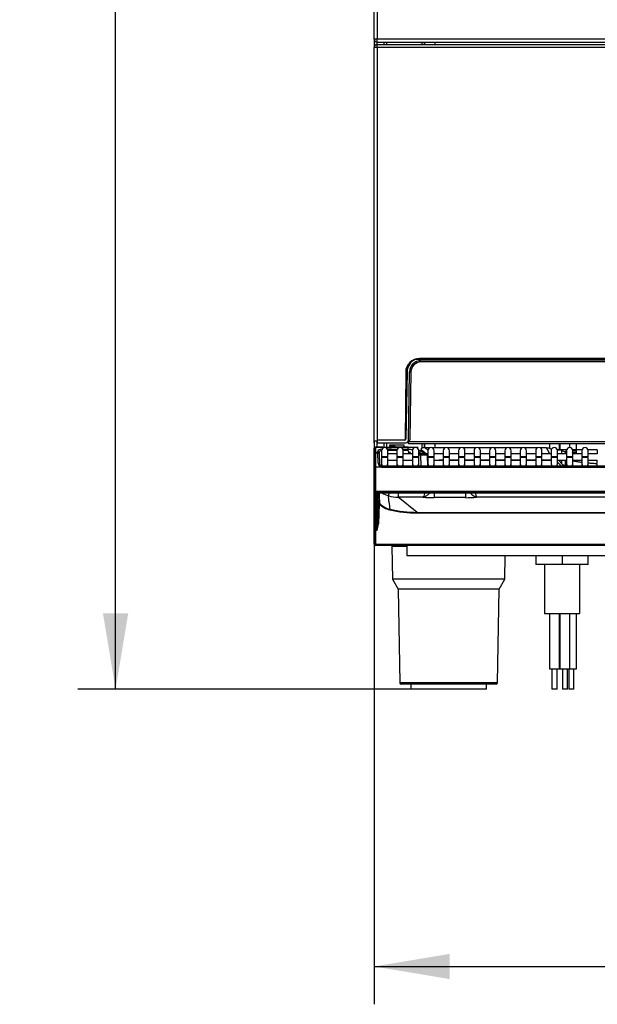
# Model space of a CAD drawing. Header units: millimetres. Extents: x -40 to 419, y 0 to 295.
# Tile 18 of 72: x 57 to 80, y 168 to 207. Entities that reach past the tile are written whole.
import ezdxf
from ezdxf.enums import TextEntityAlignment as Align

# ---------------------------------------------------------------- set-up
doc = ezdxf.new("R2010")
doc.units = ezdxf.units.MM
doc.layers.add('135.735_BW4_TWIN', color=7, linetype='Continuous')
doc.layers.add('Standard', color=7, linetype='Continuous')
doc.styles.add('SEACAD_Arial', font='arial.ttf')
doc.dimstyles.new('ISO', dxfattribs={"dimtxt": 3, "dimasz": 3, "dimexe": 1.5, "dimexo": 0, "dimgap": 0.75, "dimtad": 1, "dimdec": 0, "dimlfac": 10, "dimtxsty": 'SEACAD_Arial', "dimblk1": '_SE_FILLED', "dimblk2": '_SE_FILLED', "dimsah": 1, "dimcen": 1.5, "dimazin": 0, "dimtfac": 0.7, "dimtdec": 3, "dimtmove": 0, "dimatfit": 3, "dimfxl": 1, "dimarcsym": 0})

# ---------------------------------------------------------------- blocks, each defined once
blk = doc.blocks.new('SE')
at = {"layer": '135.735_BW4_TWIN', "color": 7, "linetype": 'Continuous'}
for p, q in [((70.731, 206.276), (70.731, 228.69)), ((70.849, 228.69), (70.849, 206.276)), ((70.849, 206.276), (70.731, 206.276)), ((70.731, 206.276), (70.731, 205.938)), ((70.849, 206.159), (70.849, 206.276)), ((102.613, 206.276), (70.849, 206.276)), ((70.851, 206.058), (70.851, 206.158)), ((70.856, 206.158), (102.606, 206.158)), ((71.111, 206.158), (71.111, 206.058)), ((71.131, 206.058), (71.131, 206.158)), ((71.231, 206.058), (71.231, 206.158)), ((72.623, 206.158), (72.623, 206.058)), ((72.731, 206.058), (72.731, 206.158)), ((72.739, 206.058), (72.739, 206.158)), ((73.131, 206.158), (73.131, 206.058)), ((70.851, 205.938), (70.731, 205.938)), ((70.731, 190.358), (70.731, 205.938)), ((70.851, 206.058), (102.611, 206.058)), ((70.851, 205.938), (70.851, 206.058)), ((102.611, 205.938), (70.851, 205.938)), ((70.851, 205.938), (70.851, 190.358)), ((100.93, 193.618), (72.531, 193.618)), ((72.114, 193.426), (72.113, 193.358)), ((101.111, 193.578), (72.356, 193.578)), ((72.586, 193.528), (100.88, 193.528)), ((72.586, 193.478), (72.586, 193.528)), ((100.88, 193.478), (72.586, 193.478)), ((71.982, 193.073), (71.961, 190.408)), ((72.036, 193.088), (71.99, 190.428)), ((72.089, 190.376), (72.136, 193.086)), ((72.186, 193.085), (72.139, 190.376)), ((70.731, 190.358), (70.851, 190.358)), ((70.731, 190.358), (70.731, 190.058)), ((70.735, 190.278), (70.733, 190.358)), ((70.781, 190.108), (71.075, 190.108)), ((70.781, 190.108), (70.781, 190.101)), ((71.075, 190.101), (70.781, 190.101)), ((70.781, 190.101), (70.781, 189.891)), ((70.851, 190.358), (70.853, 190.358)), ((70.851, 190.108), (70.851, 190.358)), ((71.94, 190.378), (70.853, 190.378)), ((70.853, 190.378), (70.855, 190.278)), ((70.855, 190.278), (71.989, 190.278)), ((71.075, 190.108), (71.135, 190.108)), ((71.075, 190.101), (71.075, 190.108)), ((71.075, 190.1), (71.075, 190.101)), ((71.111, 190.278), (71.111, 190.081)), ((71.131, 190.086), (71.131, 190.278)), ((71.135, 190.108), (71.367, 190.108)), ((71.231, 190.077), (71.231, 190.278)), ((71.339, 190.186), (71.338, 190.144)), ((71.338, 190.144), (71.494, 190.144)), ((71.922, 190.186), (71.339, 190.186)), ((71.367, 190.108), (71.447, 190.108)), ((72.083, 190.101), (71.445, 190.101)), ((71.447, 190.108), (72.082, 190.108)), ((71.447, 190.108), (71.447, 190.107)), ((71.56, 190.119), (71.924, 190.119)), ((71.924, 190.119), (71.922, 190.186)), ((72.083, 190.101), (72.082, 190.108)), ((72.082, 190.108), (72.124, 190.108)), ((72.085, 190.02), (72.083, 190.101)), ((72.087, 190.327), (101.38, 190.327)), ((72.087, 190.228), (72.087, 190.327)), ((101.38, 190.228), (72.087, 190.228)), ((72.124, 190.108), (72.474, 190.108)), ((72.623, 190.228), (72.623, 190.062)), ((72.731, 190.072), (72.731, 190.228)), ((72.739, 190.071), (72.739, 190.228)), ((73.131, 190.228), (73.131, 190.07)), ((77.681, 190.228), (77.681, 190.054)), ((78.081, 189.991), (78.081, 190.228)), ((78.095, 190.228), (78.095, 189.991)), ((78.495, 190.086), (78.495, 190.228)), ((78.752, 189.991), (78.752, 190.228)), ((70.731, 190.055), (70.731, 190.058)), ((70.731, 189.844), (70.731, 190.055)), ((70.731, 189.833), (70.731, 189.844)), ((70.731, 189.307), (70.731, 189.833)), ((70.76, 189.879), (70.76, 189.887)), ((70.781, 189.891), (70.882, 189.891)), ((70.781, 189.883), (70.781, 189.305)), ((70.781, 189.883), (70.882, 189.883)), ((70.882, 189.891), (70.88, 189.939)), ((70.881, 189.927), (70.935, 189.917)), ((70.882, 189.904), (70.93, 189.896)), ((70.896, 189.463), (70.882, 189.883)), ((70.93, 189.895), (70.932, 189.846)), ((70.932, 189.846), (70.932, 189.835)), ((70.932, 189.835), (70.946, 189.453)), ((71.025, 189.962), (71.025, 189.712)), ((71.275, 189.712), (71.025, 189.712)), ((71.275, 189.692), (71.025, 189.692)), ((71.025, 189.692), (71.025, 189.446)), ((71.05, 189.692), (71.05, 189.712)), ((71.366, 190.077), (71.2, 190.077)), ((71.261, 190.02), (71.65, 190.02)), ((71.637, 189.974), (71.275, 189.974)), ((71.275, 189.712), (71.275, 189.962)), ((71.636, 189.842), (71.275, 189.842)), ((71.275, 189.446), (71.275, 189.692)), ((71.636, 189.962), (71.636, 189.712)), ((71.886, 189.712), (71.636, 189.712)), ((71.886, 189.692), (71.636, 189.692)), ((71.636, 189.692), (71.636, 189.446)), ((71.872, 190.02), (72.085, 190.02)), ((71.884, 190.02), (71.885, 189.976)), ((72.085, 189.974), (71.886, 189.974)), ((71.886, 189.712), (71.886, 189.962)), ((72.247, 189.842), (71.886, 189.842)), ((71.886, 189.446), (71.886, 189.692)), ((71.937, 189.974), (71.938, 190.01)), ((72.087, 189.928), (72.085, 189.974)), ((72.247, 189.962), (72.247, 189.712)), ((72.497, 189.712), (72.247, 189.712)), ((72.497, 189.692), (72.247, 189.692)), ((72.247, 189.692), (72.247, 189.446)), ((72.497, 189.712), (72.497, 189.962)), ((72.608, 189.842), (72.497, 189.906)), ((72.858, 189.842), (72.497, 189.842)), ((72.497, 189.833), (72.582, 189.833)), ((72.582, 189.783), (72.497, 189.783)), ((72.497, 189.692), (72.497, 189.712)), ((72.497, 189.446), (72.497, 189.692)), ((72.524, 189.981), (72.766, 189.842)), ((72.582, 189.833), (72.782, 189.833)), ((72.832, 189.785), (72.582, 189.783)), ((72.597, 189.354), (72.582, 189.783)), ((72.79, 189.842), (72.605, 189.981)), ((72.623, 189.968), (72.623, 189.924)), ((72.731, 189.862), (72.731, 189.887)), ((72.766, 189.861), (72.734, 189.861)), ((72.739, 189.861), (72.739, 189.881)), ((72.766, 190.07), (72.863, 189.997)), ((72.921, 190.07), (72.766, 190.07)), ((72.832, 189.785), (72.847, 189.354)), ((72.858, 189.962), (72.858, 189.712)), ((73.108, 189.712), (72.858, 189.712)), ((73.108, 189.692), (72.858, 189.692)), ((72.858, 189.692), (72.858, 189.446)), ((73.532, 190.07), (73.045, 190.07)), ((73.108, 189.712), (73.108, 189.962)), ((73.469, 189.842), (73.108, 189.842)), ((73.108, 189.446), (73.108, 189.692)), ((73.469, 189.962), (73.469, 189.712)), ((73.719, 189.712), (73.469, 189.712)), ((73.719, 189.692), (73.469, 189.692)), ((73.469, 189.692), (73.469, 189.446)), ((74.143, 190.07), (73.656, 190.07)), ((73.719, 189.712), (73.719, 189.962)), ((74.08, 189.842), (73.719, 189.842)), ((73.719, 189.446), (73.719, 189.692)), ((74.08, 189.962), (74.08, 189.712)), ((74.33, 189.712), (74.08, 189.712)), ((74.33, 189.692), (74.08, 189.692)), ((74.08, 189.692), (74.08, 189.446)), ((74.754, 190.07), (74.267, 190.07)), ((74.33, 189.712), (74.33, 189.962)), ((74.691, 189.842), (74.33, 189.842)), ((74.33, 189.446), (74.33, 189.692)), ((74.691, 189.962), (74.691, 189.712)), ((74.941, 189.712), (74.691, 189.712)), ((74.941, 189.692), (74.691, 189.692)), ((74.691, 189.692), (74.691, 189.446)), ((75.365, 190.07), (74.878, 190.07)), ((74.941, 189.712), (74.941, 189.962)), ((75.302, 189.842), (74.941, 189.842)), ((74.941, 189.446), (74.941, 189.692)), ((75.302, 189.962), (75.302, 189.712)), ((75.552, 189.712), (75.302, 189.712)), ((75.552, 189.692), (75.302, 189.692)), ((75.302, 189.692), (75.302, 189.446)), ((75.976, 190.07), (75.489, 190.07)), ((75.552, 189.712), (75.552, 189.962)), ((75.913, 189.842), (75.552, 189.842)), ((75.552, 189.446), (75.552, 189.692)), ((75.913, 189.962), (75.913, 189.712)), ((76.163, 189.712), (75.913, 189.712)), ((76.163, 189.692), (75.913, 189.692)), ((75.913, 189.692), (75.913, 189.446)), ((76.587, 190.07), (76.1, 190.07)), ((76.163, 189.712), (76.163, 189.962)), ((76.524, 189.842), (76.163, 189.842)), ((76.163, 189.446), (76.163, 189.692)), ((76.524, 189.962), (76.524, 189.712)), ((76.774, 189.712), (76.524, 189.712)), ((76.524, 189.712), (76.524, 189.692)), ((76.774, 189.692), (76.524, 189.692)), ((76.524, 189.692), (76.524, 189.446)), ((77.198, 190.07), (76.711, 190.07)), ((76.774, 189.712), (76.774, 189.962)), ((77.135, 189.842), (76.774, 189.842)), ((76.774, 189.692), (76.774, 189.712)), ((76.774, 189.446), (76.774, 189.692)), ((77.135, 189.962), (77.135, 189.712)), ((77.385, 189.712), (77.135, 189.712)), ((77.385, 189.692), (77.135, 189.692)), ((77.135, 189.692), (77.135, 189.446)), ((77.565, 190.07), (77.322, 190.07)), ((77.385, 189.712), (77.385, 189.962)), ((77.746, 189.842), (77.385, 189.842)), ((77.385, 189.446), (77.385, 189.692)), ((77.701, 189.842), (77.565, 190.07)), ((77.746, 189.962), (77.746, 189.712)), ((77.996, 189.712), (77.746, 189.712)), ((77.746, 189.712), (77.746, 189.692)), ((77.996, 189.692), (77.746, 189.692)), ((77.746, 189.692), (77.746, 189.446)), ((78.361, 189.991), (77.993, 189.991)), ((78.173, 189.986), (77.994, 189.986)), ((77.996, 189.712), (77.996, 189.962)), ((78.357, 189.842), (77.996, 189.842)), ((77.996, 189.692), (77.996, 189.712)), ((77.996, 189.446), (77.996, 189.692)), ((78.176, 189.982), (78.173, 189.986)), ((78.176, 189.842), (78.176, 189.982)), ((78.307, 189.924), (78.307, 189.842)), ((78.357, 189.962), (78.357, 189.712)), ((78.607, 189.712), (78.357, 189.712)), ((78.607, 189.692), (78.357, 189.692)), ((78.357, 189.692), (78.357, 189.446)), ((78.972, 189.991), (78.604, 189.991)), ((78.607, 189.712), (78.607, 189.962)), ((78.968, 189.842), (78.607, 189.842)), ((78.607, 189.446), (78.607, 189.692)), ((78.738, 189.99), (78.735, 189.842)), ((78.967, 189.99), (78.738, 189.99)), ((78.968, 189.962), (78.968, 189.712)), ((79.218, 189.712), (78.968, 189.712)), ((79.218, 189.692), (78.968, 189.692)), ((78.968, 189.692), (78.968, 189.446)), ((79.579, 189.99), (79.209, 189.99)), ((79.552, 189.991), (79.215, 189.991)), ((79.218, 189.712), (79.218, 189.962)), ((79.579, 189.842), (79.218, 189.842)), ((79.218, 189.446), (79.218, 189.692)), ((79.579, 189.99), (79.579, 189.842)), ((70.731, 188.344), (70.731, 189.307)), ((71.017, 189.305), (70.781, 189.305)), ((70.781, 189.305), (70.781, 188.35)), ((70.946, 189.453), (70.95, 189.345)), ((71.025, 189.446), (71.025, 189.355)), ((71.046, 189.354), (71.046, 189.302)), ((83.536, 189.354), (71.046, 189.354)), ((83.536, 189.302), (71.046, 189.302)), ((71.275, 189.592), (71.636, 189.592)), ((71.275, 189.354), (71.275, 189.446)), ((71.636, 189.446), (71.636, 189.354)), ((71.886, 189.592), (72.247, 189.592)), ((71.886, 189.354), (71.886, 189.446)), ((72.247, 189.446), (72.247, 189.354)), ((72.497, 189.354), (72.497, 189.446)), ((72.839, 189.592), (72.858, 189.592)), ((72.858, 189.446), (72.858, 189.354)), ((73.108, 189.592), (73.469, 189.592)), ((73.108, 189.354), (73.108, 189.446)), ((73.312, 189.592), (73.312, 189.583)), ((73.469, 189.583), (73.312, 189.583)), ((73.469, 189.446), (73.469, 189.354)), ((73.719, 189.592), (74.08, 189.592)), ((74.08, 189.583), (73.719, 189.583)), ((73.719, 189.354), (73.719, 189.446)), ((74.08, 189.446), (74.08, 189.354)), ((74.33, 189.592), (74.691, 189.592)), ((74.691, 189.583), (74.33, 189.583)), ((74.33, 189.354), (74.33, 189.446)), ((74.691, 189.446), (74.691, 189.354)), ((74.941, 189.592), (75.302, 189.592)), ((75.302, 189.583), (74.941, 189.583)), ((74.941, 189.354), (74.941, 189.446)), ((75.302, 189.446), (75.302, 189.354)), ((75.552, 189.592), (75.913, 189.592)), ((75.913, 189.583), (75.552, 189.583)), ((75.552, 189.354), (75.552, 189.446)), ((75.913, 189.446), (75.913, 189.354)), ((76.163, 189.592), (76.524, 189.592)), ((76.524, 189.583), (76.163, 189.583)), ((76.163, 189.354), (76.163, 189.446)), ((76.524, 189.446), (76.524, 189.354)), ((76.774, 189.592), (77.135, 189.592)), ((77.135, 189.583), (76.774, 189.583)), ((76.774, 189.354), (76.774, 189.446)), ((77.135, 189.446), (77.135, 189.354)), ((77.385, 189.592), (77.746, 189.592)), ((77.746, 189.583), (77.385, 189.583)), ((77.385, 189.354), (77.385, 189.446)), ((77.996, 189.592), (78.357, 189.592)), ((78.12, 189.386), (78.005, 189.501)), ((78.04, 189.592), (78.061, 189.557)), ((78.061, 189.557), (78.176, 189.442)), ((78.176, 189.442), (78.176, 189.592)), ((78.307, 189.592), (78.307, 189.383)), ((78.307, 189.383), (78.357, 189.381)), ((78.357, 189.446), (78.357, 189.354)), ((78.607, 189.592), (78.968, 189.592)), ((78.607, 189.354), (78.607, 189.446)), ((78.607, 189.368), (78.859, 189.354)), ((78.968, 189.446), (78.968, 189.354)), ((79.218, 189.592), (79.579, 189.592)), ((79.218, 189.354), (79.218, 189.446)), ((79.579, 189.442), (79.562, 189.443)), ((79.579, 189.592), (79.579, 189.589)), ((79.579, 189.354), (79.579, 189.442)), ((70.731, 187.391), (70.731, 188.344)), ((70.731, 188.344), (70.731, 188.344)), ((70.76, 188.299), (70.76, 188.35)), ((102.681, 188.35), (70.781, 188.35)), ((70.781, 188.294), (70.781, 187.341)), ((102.681, 188.294), (70.781, 188.294)), ((70.852, 187.341), (70.852, 188.278)), ((70.883, 188.35), (70.882, 188.307)), ((70.882, 188.307), (70.882, 188.294)), ((70.882, 188.284), (70.882, 187.37)), ((70.912, 188.317), (70.913, 188.35)), ((84.129, 188.317), (70.912, 188.317)), ((70.912, 188.294), (70.912, 188.317)), ((70.912, 188.285), (102.549, 188.285)), ((70.912, 188.285), (70.912, 188.285)), ((70.912, 188.285), (102.549, 188.285)), ((71.683, 188.285), (71.683, 188.118)), ((73.113, 188.29), (73.113, 188.1)), ((74.349, 188.29), (74.349, 188.1)), ((70.873, 187.066), (70.901, 187.854)), ((70.931, 187.856), (70.903, 187.069)), ((72.435, 187.518), (71.683, 188.118)), ((72.662, 188.118), (71.683, 188.118)), ((74.349, 188.1), (73.113, 188.1)), ((98.662, 188.118), (74.793, 188.118)), ((70.731, 186.807), (70.731, 187.391)), ((72.435, 187.491), (72.435, 187.518)), ((72.435, 187.518), (101.026, 187.518)), ((101.026, 187.491), (72.435, 187.491)), ((70.781, 187.341), (70.781, 186.801)), ((70.781, 187.341), (70.852, 187.341)), ((70.874, 187.067), (70.868, 186.903)), ((70.731, 186.258), (70.731, 186.807)), ((70.781, 186.801), (70.781, 186.253)), ((70.834, 186.801), (70.781, 186.801)), ((70.731, 186.258), (70.731, 186.258)), ((70.781, 186.253), (70.781, 186.252)), ((70.781, 186.252), (102.681, 186.252)), ((70.781, 186.252), (70.781, 186.208)), ((102.681, 186.208), (70.781, 186.208)), ((72.031, 186.208), (72.031, 185.808)), ((72.031, 186.158), (71.432, 186.158)), ((71.432, 186.158), (71.454, 184.868)), ((72.031, 185.808), (101.431, 185.808)), ((75.907, 184.868), (75.924, 185.808)), ((77.141, 185.808), (77.141, 185.448)), ((78.181, 185.808), (78.181, 185.448)), ((79.221, 185.448), (79.221, 185.808)), ((78.181, 185.448), (77.141, 185.448)), ((77.481, 185.448), (77.481, 183.508)), ((79.221, 185.448), (78.181, 185.448)), ((78.881, 183.508), (78.881, 185.448)), ((75.907, 184.868), (71.454, 184.868)), ((71.454, 184.868), (71.681, 184.475)), ((75.681, 184.475), (75.907, 184.868)), ((75.681, 184.475), (71.681, 184.475)), ((71.681, 184.475), (71.746, 180.758)), ((75.616, 180.758), (75.681, 184.475)), ((77.481, 183.508), (78.881, 183.508)), ((77.681, 183.508), (77.681, 181.308)), ((78.081, 181.308), (78.081, 183.508)), ((78.095, 183.508), (78.095, 181.308)), ((78.495, 181.308), (78.495, 183.508)), ((78.752, 181.308), (78.752, 183.508)), ((77.681, 181.308), (78.081, 181.308)), ((77.781, 181.308), (77.781, 180.508)), ((77.981, 180.508), (77.981, 181.308)), ((78.095, 181.308), (78.495, 181.308)), ((78.195, 181.308), (78.195, 180.508)), ((78.395, 180.508), (78.395, 181.308)), ((78.452, 181.308), (78.452, 180.508)), ((78.495, 181.308), (78.752, 181.308)), ((78.652, 180.508), (78.652, 181.308)), ((75.616, 180.758), (71.746, 180.758)), ((75.566, 180.708), (71.796, 180.708)), ((72.181, 180.708), (72.181, 180.508)), ((75.181, 180.508), (72.181, 180.508)), ((75.181, 180.508), (75.181, 180.708)), ((77.981, 180.508), (77.781, 180.508)), ((78.395, 180.508), (78.195, 180.508)), ((78.652, 180.508), (78.452, 180.508))]:
    blk.add_line(p, q, dxfattribs=at)
for centre, radius, start, end in [((70.849, 206.276), 0.118, 180, 266.5645), ((70.849, 206.276), 0.118, 266.5645, 270), ((70.856, 206.276), 0.118, 266.5645, 270), ((70.851, 205.938), 0.12, 94.7802, 180), ((70.851, 205.938), 0.12, 90, 94.7802), ((72.531, 193.068), 0.55, 90, 179.5606), ((72.586, 193.078), 0.55, 114.7831, 179), ((72.586, 193.078), 0.45, 90, 179), ((72.586, 193.078), 0.4, 90, 179), ((70.781, 190.058), 0.05, 90, 180), ((71.15, 189.962), 0.125, 0, 180), ((71.425, 190.11), 0.0222, 335.1212, 351.8515), ((71.494, 190.044), 0.1, 48.8323, 90), ((71.761, 189.962), 0.125, 0, 180), ((71.94, 190.428), 0.05, 270, 359), ((71.911, 190.408), 0.05, 325.2395, 359.5606), ((71.989, 190.378), 0.1, 270, 359), ((72.372, 189.962), 0.125, 0, 180), ((72.983, 189.962), 0.125, 0, 180), ((73.594, 189.962), 0.125, 0, 180), ((74.205, 189.962), 0.125, 0, 180), ((74.816, 189.962), 0.125, 0, 180), ((75.427, 189.962), 0.125, 0, 180), ((76.038, 189.962), 0.125, 0, 180), ((76.649, 189.962), 0.125, 0, 180), ((77.26, 189.962), 0.125, 0, 180), ((77.871, 189.962), 0.125, 0, 180), ((78.482, 189.962), 0.125, 0, 180), ((79.093, 189.962), 0.125, 0, 180), ((70.781, 189.833), 0.05, 90, 180), ((70.882, 189.833), 0.05, 2, 90), ((72.073, 188.935), 1.075, 80.3768, 89.7525), ((72.237, 189.933), 0.15, 182.0076, 217.4814), ((72.237, 189.933), 0.1, 182.0076, 245.889), ((71.062, 189.465), 0.166, 180.7247, 254.3977), ((71.051, 189.457), 0.106, 182.6412, 256.5928), ((3.762, 186.591), 67.15, 1.45345, 1.46708), ((3.762, 186.591), 67.15, 1.07749, 1.445), ((1.686, 186.531), 69.279, 1.11044, 1.45108), ((71.515, 188.943), 0.802, 234.5653, 253.9775), ((67.545, 189.658), 4.033, 338.3834, 340.1789), ((71.679, 189.513), 1.395, 253.9752, 270.1797), ((74.998, 188.694), 0.611, 221.3539, 250.483), ((75.764, 188.564), 1.068, 194.7638, 204.6693), ((71.535, 188.422), 0.828, 223.1271, 256.9231), ((71.535, 188.419), 0.798, 223.107, 256.9129), ((71.538, 188.401), 0.805, 223.447, 257.0538), ((73.082, 192.911), 4.811, 264.9907, 270.3624), ((74.18, 197.624), 9.526, 271.0141, 273.6923), ((72.438, 192.32), 4.829, 256.9453, 269.9689), ((72.437, 192.304), 4.786, 256.9258, 269.9847), ((70.021, 187.153), 0.886, 336.5985, 354.5365), ((68.859, 187.226), 2.02, 347.8522, 355.4531), ((70.781, 186.258), 0.05, 182.0076, 270), ((70.851, 186.328), 0.12, 218.6184, 234.3327), ((71.482, 186.158), 0.05, 90, 181), ((71.796, 180.758), 0.05, 181, 270), ((75.566, 180.758), 0.05, 270, 359)]:
    blk.add_arc(centre, radius, start, end, dxfattribs=at)
for centre, major_axis, ratio, start_param, end_param in [((72.136, 193.086), (0.05, -0.0009), 0.013088, 4.712617, 6.283185), ((70.781, 190.055), (-0.05, 0), 0.927184, 4.712389, 6.283185), ((71.135, 190.1), (0.06, -0.0003), 0.387555, 3.156827, 4.229845), ((71.367, 190.108), (0.0801, 0.0003), 0.38754, 4.6993, 6.062541), ((72.039, 190.378), (-0.1, 0.0017), 0.016041, 2.095922, 3.141593), ((72.089, 190.377), (0.05, -0.0009), 0.013088, 4.712617, 6.283185), ((70.781, 189.844), (-0.05, 0), 0.927184, 4.712389, 6.283185), ((71.08, 189.939), (0.2, -0.001), 0.403684, 1.784755, 3.158437), ((71.08, 189.893), (0.15, -0.005), 0.53739, 1.96343, 3.176803), ((72.338, 190.008), (-0.4, 0.001), 0.003489, 5.420908, 6.283137), ((72.484, 189.912), (0.0399, 0.0693), 0.008708, 0.043593, 1.229993), ((74.85, 189.288), (2.266, -0.746), 0.105855, 2.772214, 3.315979), ((77.565, 189.728), (0.301, 0.179), 0.96994, 0.454291, 1.046785), ((78.317, 190.123), (-0.2, 0), 0.996184, 0.789236, 1.518652), ((79.506, 189.8), (1.199, -0.125), 0.073777, 2.859095, 3.149316), ((79.506, 189.8), (1.199, -0.125), 0.073777, -3.996124, -3.856662), ((70.781, 189.307), (-0.05, 0), 0.052336, 0, 1.570796), ((70.896, 189.451), (0.05, 0.0017), 0.234798, 0, 1.562597), ((71.045, 189.459), (0.005, -0.157), 0.952321, 6.062478, 6.254557), ((71.15, 189.446), (0.125, 0), 0.984808, 3.141593, 3.980629), ((71.045, 189.462), (0.003, -0.109), 0.91562, 6.061615, 6.253695), ((71.15, 189.446), (0.125, 0), 0.984808, 5.444149, 6.283185), ((71.761, 189.446), (-0.125, 0), 0.984808, 0, 0.839036), ((71.761, 189.446), (-0.125, 0), 0.984808, 2.302556, 3.141593), ((72.372, 189.446), (-0.125, 0), 0.984808, 0, 0.839036), ((72.372, 189.446), (-0.125, 0), 0.984808, 2.302556, 3.141593), ((72.983, 189.446), (-0.125, 0), 0.984808, 0, 0.839036), ((72.983, 189.446), (-0.125, 0), 0.984808, 2.302556, 3.141593), ((73.255, 190.487), (0.73, -0.59), 0.937439, 5.284888, 5.424414), ((73.594, 189.446), (-0.125, 0), 0.984808, 0, 0.839036), ((73.594, 189.446), (-0.125, 0), 0.984808, 2.302556, 3.141593), ((74.205, 189.446), (0.125, 0), 0.984808, 3.141593, 3.980629), ((74.205, 189.446), (0.125, 0), 0.984808, 5.444149, 6.283185), ((74.816, 189.446), (0.125, 0), 0.984808, 3.141593, 3.980629), ((74.816, 189.446), (0.125, 0), 0.984808, 5.444149, 6.283185), ((75.427, 189.446), (0.125, 0), 0.984808, 3.141593, 3.980629), ((75.427, 189.446), (0.125, 0), 0.984808, 5.444149, 6.283185), ((76.038, 189.446), (0.125, 0), 0.984808, 3.141593, 3.980629), ((76.038, 189.446), (0.125, 0), 0.984808, 5.444149, 6.283185), ((76.649, 189.446), (0.125, 0), 0.984808, 3.141593, 3.980629), ((76.649, 189.446), (0.125, 0), 0.984808, 5.444149, 6.283185), ((77.26, 189.446), (0.125, 0), 0.984808, 3.141593, 3.980629), ((77.26, 189.446), (0.125, 0), 0.984808, 5.444149, 6.283185), ((77.871, 189.446), (0.125, 0), 0.984808, 3.141593, 3.980629), ((77.871, 189.446), (0.125, 0), 0.984808, 5.444149, 6.283185), ((77.817, 189.305), (-0.169, 0.314), 0.980281, 5.013421, 5.16787), ((78.317, 189.586), (0, -0.282), 0.994661, 5.501625, 5.68051), ((78.317, 189.585), (0, -0.202), 0.99104, 5.501625, 6.231041), ((78.303, 189.304), (0.0042, 0.0799), 0.000915, 0.087266, 0.884811), ((78.482, 189.446), (0.125, 0), 0.984808, 3.141593, 3.980629), ((78.482, 189.446), (0.125, 0), 0.984808, 5.444149, 6.283185), ((79.093, 189.446), (0.125, 0), 0.984808, 3.141593, 3.980629), ((79.093, 189.446), (0.125, 0), 0.984808, 5.444149, 6.283185), ((79.57, 189.592), (-0.009, -0.15), 0.057817, 0.087413, 1.556637), ((70.781, 188.344), (0.05, 0), 0.123749, 1.570796, 3.141593), ((70.781, 188.344), (0.05, 0), 0.992546, 3.141593, 4.712389), ((70.912, 188.278), (-0.06, 0), 0.123668, 4.706097, 6.283089), ((70.852, 188.308), (0.03, 0), 0.992546, 4.712389, 5.311007), ((70.852, 188.308), (0.03, 0), 0.992546, 5.819939, 6.247499), ((70.912, 188.308), (-0.0301, -0.0013), 0.29831, 4.687332, 6.264324), ((70.931, 187.853), (-0.03, -0.0006), 0.996899, 3.882102, 6.227899), ((70.931, 187.853), (-0.03, 0.001), 0.121796, 4.71664, 6.278804), ((70.781, 187.391), (0.05, 0), 0.992546, 3.141593, 4.712389), ((70.852, 187.371), (-0.03, 0), 0.992546, 1.570796, 3.105906), ((70.859, 186.725), (0.023, 0.65), 0.004346, -1.017327, -0.122019), ((71.347, 187.612), (0.0068, 0.0292), 0.027679, 0.077549, 1.451786), ((70.829, 186.726), (0.023, 0.62), 0.004555, -1.448454, -0.122004), ((70.903, 187.065), (-0.03, 0.001), 0.121796, 4.71664, 6.278804), ((70.781, 186.807), (0.05, 0), 0.121869, 3.141593, 4.712389), ((70.781, 186.259), (-0.05, -0.0009), 0.121832, 0.002135, 1.568662)]:
    blk.add_ellipse(centre, major_axis=major_axis, ratio=ratio, start_param=start_param, end_param=end_param, dxfattribs=at)
for points, knots in [([(78.593, 189.882), (78.595, 189.883), (78.597, 189.884), (78.608, 189.887), (78.619, 189.89), (78.644, 189.896), (78.659, 189.898), (78.691, 189.902), (78.707, 189.904), (78.724, 189.906)], [0.4821141, 0.4821141, 0.4821141, 0.4821141, 0.5, 0.5, 0.5625, 0.5625, 0.625, 0.625, 0.6788561, 0.6788561, 0.6788561, 0.6788561]), ([(78.959, 189.495), (78.905, 189.502), (78.856, 189.508), (78.781, 189.52), (78.753, 189.525), (78.703, 189.535), (78.681, 189.54), (78.643, 189.55), (78.627, 189.555), (78.606, 189.562), (78.599, 189.566), (78.593, 189.569)], [0.2841115, 0.2841115, 0.2841115, 0.2841115, 0.375, 0.375, 0.4375, 0.4375, 0.5, 0.5, 0.5625, 0.5625, 0.6033391, 0.6033391, 0.6033391, 0.6033391]), ([(79.562, 189.443), (79.514, 189.445), (79.466, 189.449), (79.37, 189.455), (79.324, 189.459), (79.256, 189.464), (79.234, 189.466), (79.212, 189.468)], [0, 0, 0, 0, 0.0625, 0.0625, 0.125, 0.125, 0.1557562, 0.1557562, 0.1557562, 0.1557562]), ([(71.294, 188.172), (71.284, 188.136), (71.289, 188.094), (71.299, 188.008), (71.306, 187.963), (71.327, 187.828), (71.341, 187.735), (71.354, 187.642)], [0, 0, 0, 0, 0.25, 0.25, 0.5, 0.5, 1, 1, 1, 1]), ([(72.729, 188.29), (72.727, 188.281), (72.725, 188.272), (72.705, 188.179), (72.683, 188.128), (72.662, 188.118)], [0.4490279, 0.4490279, 0.4490279, 0.4490279, 0.5, 0.5, 1, 1, 1, 1]), ([(72.932, 188.29), (72.93, 188.288), (72.922, 188.278), (72.901, 188.253), (72.867, 188.219), (72.826, 188.186), (72.787, 188.16), (72.751, 188.142), (72.718, 188.13), (72.689, 188.122), (72.671, 188.119), (72.662, 188.118)], [0.4443127, 0.4443127, 0.4443127, 0.4443127, 0.4553343, 0.5005968, 0.5901704, 0.6738327, 0.751276, 0.8225092, 0.887645, 0.9467715, 1, 1, 1, 1])]:
    blk.add_open_spline(points, degree=3, knots=knots, dxfattribs=at)
blk.add_open_spline([(79.541, 189.592), (79.554, 189.591), (79.566, 189.59), (79.579, 189.589)], degree=3, dxfattribs=at)
blk = doc.blocks.new('DMBLK24')
at = {"layer": 'Standard', "linetype": 'Continuous'}
for points in [[(59.978, 242.063), (60.978, 242.063), (60.478, 245.063)], [(59.978, 183.508), (60.478, 180.508), (60.978, 183.508)]]:
    blk.add_hatch(color=7, dxfattribs=at).paths.add_polyline_path(points)
at = {"layer": 'Standard', "color": 7, "linetype": 'Continuous'}
for p, q in [((73.433, 245.063), (58.978, 245.063)), ((60.478, 180.508), (60.478, 245.063)), ((72.181, 180.508), (58.978, 180.508))]:
    blk.add_line(p, q, dxfattribs=at)
at = {"layer": 'Standard', "color": 7, "linetype": 'Continuous', "style": 'SEACAD_Arial'}
blk.add_text('646', height=3, rotation=90, dxfattribs=at).set_placement((56.728, 209.264), align=Align.TOP_LEFT)
blk = doc.blocks.new('_SE_FILLED')
at = {"color": 0}
blk.add_line((0, 0), (-1, 0), dxfattribs=at)
blk.add_solid([(0, 0), (-1, -0.1665), (-1, 0.1665), (0, 0)], dxfattribs=at)
blk = doc.blocks.new('DMBLK26')
at = {"layer": 'Standard', "linetype": 'Continuous'}
for points in [[(73.731, 169.016), (73.731, 170.016), (70.731, 169.516)], [(160.077, 169.016), (163.077, 169.516), (160.077, 170.016)]]:
    blk.add_hatch(color=7, dxfattribs=at).paths.add_polyline_path(points)
at = {"layer": 'Standard', "color": 7, "linetype": 'Continuous'}
for p, q in [((70.731, 190.358), (70.731, 168.016)), ((163.077, 190.358), (163.077, 168.016)), ((70.731, 169.516), (163.077, 169.516))]:
    blk.add_line(p, q, dxfattribs=at)
at = {"layer": 'Standard', "color": 7, "linetype": 'Continuous', "style": 'SEACAD_Arial'}
blk.add_text('923', height=3, dxfattribs=at).set_placement((113.382, 173.266), align=Align.TOP_LEFT)

msp = doc.modelspace()

# ---------------------------------------------------------------- block references
at = {"layer": 'Standard'}
msp.add_blockref('SE', (0, 0), dxfattribs=at)

# ---------------------------------------------------------------- dimensions: what is measured, and where the dimension line sits
at = {"layer": 'Standard', "color": 7, "linetype": 'Continuous'}
for base, p1, p2, angle, picture, middle, dimtype in [((60.4781, 245.0626), (72.1807, 180.5084), (73.4333, 245.0626), 90, 'DMBLK24', (60.4781, 212.7855), 160), ((70.7307, 169.5161), (70.7307, 190.3584), (163.0767, 190.3584), 0, 'DMBLK26', (116.9037, 169.5161), 161)]:
    dim = msp.add_linear_dim(base=base, p1=p1, p2=p2, angle=angle, text='\\A1;<>', dimstyle='ISO', dxfattribs=at)
    dim.commit()
    dim.dimension.update_dxf_attribs({"geometry": picture, "text_midpoint": middle, "dimtype": dimtype})

doc.saveas('drawing.dxf')
